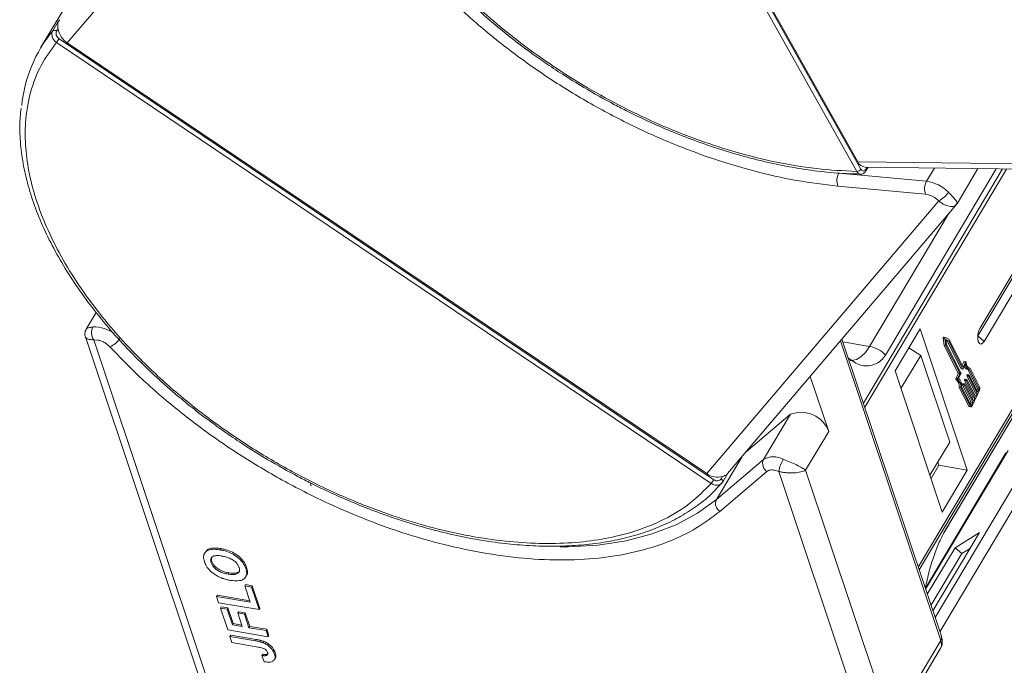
# Model space of a CAD drawing. Header units: millimetres. Extents: x -1214 to 867, y -361 to 1097.
# Tile 25 of 51: x -18 to 59, y 860 to 911. Entities that reach past the tile are written whole.
import ezdxf

# ---------------------------------------------------------------- set-up
doc = ezdxf.new("R2010")
doc.units = ezdxf.units.MM

msp = doc.modelspace()

# ---------------------------------------------------------------- linework, layer by layer
at = {"color": 7, "linetype": 'Continuous', "lineweight": 15}
for p, q in [((47.54, 899.157), (22.742, 943.418)), ((47.852, 899.332), (23.054, 943.593)), ((23.387, 943.155), (47.609, 899.922)), ((-14.407, 909.25), (4.497, 931.484)), ((-14.234, 912.65), (-16.496, 908.848)), ((-15.546, 910.195), (-15.117, 910.917)), ((-15.117, 910.917), (-14.999, 911.069)), ((-15.241, 910.167), (-15.13, 910.354)), ((36.109, 874.67), (-15.25, 909.286)), ((36.31, 874.96), (-15.049, 909.576)), ((-14.407, 909.25), (35.759, 875.438)), ((86.975, 899.415), (47.609, 899.922)), ((58.977, 899.352), (48.048, 880.977)), ((48.156, 880.655), (59.274, 899.348)), ((48.193, 899.491), (87.248, 898.988)), ((48.332, 899.489), (48.235, 899.327)), ((48.246, 899.2), (48.417, 899.488)), ((49.786, 884.748), (58.476, 899.358)), ((70.858, 899.199), (52.356, 868.091)), ((52.427, 867.877), (71.055, 899.196)), ((53.625, 899.421), (53.007, 898.382)), ((54.402, 870.841), (71.266, 899.194)), ((71.264, 899.194), (54.423, 870.879)), ((55.399, 896.627), (57.035, 899.377)), ((57.032, 886.247), (64.782, 899.277)), ((64.602, 899.279), (57.197, 886.829)), ((57.533, 885.823), (65.53, 899.268)), ((53.007, 898.382), (46.123, 899.028)), ((52.935, 897.363), (46.051, 898.01)), ((53.964, 896.849), (35.759, 875.438)), ((53.964, 896.849), (53.688, 897.077)), ((37.397, 875.438), (55.327, 896.526)), ((55.375, 896.604), (55.31, 896.541)), ((55.384, 896.636), (55.375, 896.604)), ((54.692, 895.779), (48.533, 885.423)), ((-12.134, 888.094), (-12.922, 886.769)), ((52.499, 886.793), (50.538, 883.498)), ((56.201, 875.719), (52.499, 886.793)), ((-12.986, 886.164), (-1.432, 851.601)), ((54.312, 886.061), (54.394, 885.499)), ((54.312, 886.061), (54.438, 886.039)), ((54.478, 886.135), (54.352, 886.156)), ((54.438, 886.039), (54.521, 885.477)), ((54.76, 885.987), (54.483, 886.133)), ((57.024, 886.234), (57.032, 886.247)), ((57.533, 885.823), (57.032, 886.247)), ((-0.664, 851.046), (-12.328, 885.934)), ((-12.025, 885.924), (-12.328, 885.934)), ((46.254, 885.855), (54.116, 862.338)), ((54.167, 862.674), (46.371, 885.993)), ((46.443, 885.777), (48.533, 885.423)), ((51.622, 885.319), (52.549, 884.711)), ((54.394, 885.499), (55.495, 883.336)), ((54.394, 885.499), (54.521, 885.477)), ((54.72, 885.87), (54.516, 885.978)), ((54.516, 885.978), (54.577, 885.564)), ((54.521, 885.477), (55.622, 883.315)), ((54.523, 885.929), (54.593, 885.892)), ((54.577, 885.564), (55.707, 883.343)), ((54.593, 885.892), (55.724, 883.67)), ((54.593, 885.892), (54.72, 885.87)), ((55.851, 883.649), (54.72, 885.87)), ((55.87, 883.806), (54.76, 885.987)), ((52.549, 884.711), (51.002, 882.11)), ((52.549, 884.711), (54.821, 877.915)), ((55.929, 884.222), (55.799, 883.946)), ((56.056, 884.201), (55.87, 883.806)), ((56.057, 884.05), (55.872, 883.656)), ((55.929, 884.222), (56.056, 884.201)), ((56.085, 884.227), (55.958, 884.248)), ((56.356, 883.718), (56.42, 883.707)), ((57.164, 882.244), (56.42, 883.707)), ((45.333, 878.749), (43.887, 883.072)), ((50.538, 883.498), (54.241, 872.423)), ((55.492, 883.292), (55.319, 882.923)), ((55.446, 882.902), (55.619, 883.271)), ((55.492, 883.292), (55.619, 883.271)), ((55.495, 883.336), (55.622, 883.315)), ((55.705, 883.299), (55.519, 882.905)), ((55.724, 883.67), (55.851, 883.649)), ((55.73, 883.665), (55.857, 883.643)), ((56.16, 883.107), (56.841, 881.77)), ((56.16, 883.107), (56.287, 883.085)), ((56.187, 883.202), (56.163, 883.151)), ((56.163, 883.151), (56.29, 883.129)), ((56.187, 883.202), (56.314, 883.18)), ((56.329, 883.193), (56.202, 883.215)), ((56.239, 883.606), (56.366, 883.584)), ((56.257, 883.602), (56.99, 882.164)), ((56.968, 881.749), (56.287, 883.085)), ((56.29, 883.129), (56.314, 883.18)), ((56.335, 883.187), (57.016, 881.851)), ((57.116, 882.142), (56.384, 883.582)), ((55.446, 882.902), (55.319, 882.923)), ((55.324, 882.824), (55.451, 882.803)), ((55.575, 882.198), (56.319, 880.736)), ((55.702, 882.177), (55.575, 882.198)), ((55.702, 882.177), (56.446, 880.714)), ((55.762, 882.256), (56.494, 880.816)), ((55.825, 882.393), (56.506, 881.056)), ((55.825, 882.393), (55.952, 882.371)), ((55.852, 882.488), (55.828, 882.437)), ((55.828, 882.437), (55.955, 882.415)), ((55.852, 882.488), (55.979, 882.466)), ((55.993, 882.479), (55.867, 882.501)), ((56.633, 881.035), (55.952, 882.371)), ((55.955, 882.415), (55.979, 882.466)), ((55.993, 882.75), (56.673, 881.413)), ((55.993, 882.75), (56.12, 882.728)), ((56.019, 882.845), (55.996, 882.794)), ((55.996, 882.794), (56.122, 882.772)), ((56, 882.473), (56.68, 881.137)), ((56.019, 882.845), (56.146, 882.823)), ((56.161, 882.836), (56.034, 882.858)), ((56.8, 881.392), (56.12, 882.728)), ((56.122, 882.772), (56.146, 882.823)), ((56.168, 882.83), (56.848, 881.494)), ((56.99, 882.164), (57.116, 882.142)), ((56.574, 880.757), (57.149, 881.981)), ((56.673, 881.413), (56.609, 881.277)), ((56.673, 881.413), (56.8, 881.392)), ((56.68, 881.137), (56.8, 881.392)), ((56.841, 881.77), (56.777, 881.634)), ((56.841, 881.77), (56.968, 881.749)), ((56.848, 881.494), (56.968, 881.749)), ((56.984, 882.076), (56.944, 881.991)), ((57.111, 882.055), (56.984, 882.076)), ((57.016, 881.851), (57.111, 882.055)), ((56.446, 880.714), (56.319, 880.736)), ((56.359, 880.701), (56.486, 880.679)), ((56.506, 881.056), (56.442, 880.92)), ((56.482, 880.84), (56.537, 880.831)), ((56.506, 881.056), (56.633, 881.035)), ((56.537, 880.831), (56.633, 881.035)), ((38.843, 877.139), (42.327, 880.097)), ((42.327, 880.097), (40.216, 876.548)), ((62.676, 879.267), (53.677, 864.138)), ((43.523, 875.707), (45.333, 878.749)), ((54.054, 863.011), (63.592, 879.047)), ((53.274, 875.314), (54.821, 877.915)), ((59.239, 877.081), (52.921, 866.458)), ((52.934, 866.361), (59.415, 877.257)), ((36.526, 873.415), (38.503, 876.74)), ((40.216, 876.548), (36.526, 873.415)), ((53.361, 875.055), (53.98, 876.095)), ((53.98, 876.095), (53.893, 876.354)), ((56.201, 875.719), (53.98, 876.095)), ((40.482, 875.609), (36.792, 872.476)), ((37.005, 875.214), (36.894, 875.027)), ((37.016, 874.786), (37.42, 875.466)), ((41.413, 875.619), (41.081, 875.716)), ((41.413, 875.619), (52.644, 842.023)), ((54.517, 842.822), (43.523, 875.707)), ((54.241, 872.423), (56.201, 875.719)), ((4.72, 874.498), (4.646, 874.719)), ((4.686, 874.504), (4.72, 874.498)), ((36.655, 874.408), (36.939, 874.715)), ((37.007, 874.773), (36.883, 874.635)), ((36.91, 874.657), (37.024, 874.802)), ((37.016, 874.786), (37.007, 874.773)), ((53.502, 864.661), (57.159, 870.809)), ((54.423, 870.879), (54.402, 870.841)), ((57.159, 870.809), (55.241, 869.626)), ((-3.581, 869.283), (-3.641, 869.181)), ((-2.358, 869.556), (-2.418, 869.454)), ((55.241, 869.626), (53.065, 865.968)), ((55.774, 869.169), (53.355, 865.102)), ((55.241, 869.626), (55.774, 869.169)), ((56.421, 869.568), (55.774, 869.169)), ((-3.123, 868.449), (-3.062, 868.551)), ((-1.788, 867.551), (-1.728, 867.653)), ((-0.397, 867.989), (-0.337, 868.091)), ((-0.42, 866.731), (-0.48, 866.63)), ((-0.42, 866.731), (0.109, 866.642)), ((-0.405, 867.332), (-0.345, 867.434)), ((-0.48, 866.63), (0.049, 866.54)), ((-0.049, 865.339), (-0.48, 866.63)), ((0.049, 866.54), (0.109, 866.642)), ((0.049, 866.54), (0.642, 864.766)), ((0.109, 866.642), (0.702, 864.867)), ((-2.633, 865.888), (-2.693, 865.787)), ((-2.531, 865.303), (-2.693, 865.787)), ((-2.693, 865.787), (-0.049, 865.339)), ((-2.633, 865.888), (-0.088, 865.457)), ((0.642, 864.766), (-2.531, 865.303)), ((-2.331, 864.985), (-2.391, 864.883)), ((-1.819, 863.173), (-2.391, 864.883)), ((-2.391, 864.883), (-1.862, 864.794)), ((-2.331, 864.985), (-1.802, 864.895)), ((-1.802, 864.895), (-1.862, 864.794)), ((-1.862, 864.794), (-1.452, 863.567)), ((-1.802, 864.895), (-1.392, 863.669)), ((-0.975, 864.603), (-1.035, 864.501)), ((-0.679, 863.437), (-1.035, 864.501)), ((-1.035, 864.501), (-0.506, 864.412)), ((-0.975, 864.603), (-0.446, 864.513)), ((-0.446, 864.513), (-0.506, 864.412)), ((-0.506, 864.412), (-0.15, 863.347)), ((-0.446, 864.513), (-0.09, 863.448)), ((0.702, 864.867), (0.642, 864.766)), ((-1.392, 863.669), (-1.452, 863.567)), ((-1.392, 863.669), (-0.719, 863.555)), ((1.354, 862.636), (-1.819, 863.173)), ((-1.452, 863.567), (-0.679, 863.437)), ((-0.09, 863.448), (-0.15, 863.347)), ((-0.15, 863.347), (1.192, 863.12)), ((-0.09, 863.448), (1.253, 863.221)), ((1.192, 863.12), (1.253, 863.221)), ((1.192, 863.12), (1.354, 862.636)), ((1.253, 863.221), (1.414, 862.737)), ((-1.586, 862.758), (-1.647, 862.657)), ((-1.485, 862.173), (-1.647, 862.657)), ((-1.647, 862.657), (0.354, 862.318)), ((-1.586, 862.758), (0.414, 862.419)), ((0.569, 861.825), (-1.485, 862.173)), ((0.414, 862.419), (0.354, 862.318)), ((1.036, 862.262), (0.975, 862.161)), ((1.414, 862.737), (1.354, 862.636)), ((54.116, 862.338), (52.005, 858.789)), ((1.28, 861.269), (1.322, 861.297)), ((1.907, 861.378), (1.847, 861.277)), ((52.133, 858.406), (54.082, 861.683)), ((0.907, 861.27), (0.847, 861.169)), ((0.847, 861.169), (1.049, 860.678)), ((1.28, 861.269), (1.219, 861.168)), ((1.85, 860.839), (1.911, 860.94))]:
    msp.add_line(p, q, dxfattribs=at)
at = {"color": 7, "linetype": 'Continuous', "lineweight": 15, "flags": 128}
for points in [[(57.197, 886.829), (57.094, 886.597), (57.033, 886.324), (57.022, 886.05), (57.064, 885.819), (57.151, 885.665), (57.271, 885.612), (57.405, 885.667), (57.533, 885.823)], [(54.352, 886.156), (54.347, 886.156), (54.338, 886.152), (54.33, 886.143), (54.322, 886.13), (54.316, 886.114), (54.312, 886.096), (54.311, 886.078), (54.312, 886.061)], [(54.438, 886.039), (54.437, 886.056), (54.439, 886.075), (54.443, 886.093), (54.449, 886.109), (54.457, 886.122), (54.465, 886.131), (54.474, 886.135), (54.483, 886.133)], [(48.533, 885.423), (48.207, 884.955), (47.859, 884.606), (47.504, 884.39), (47.154, 884.315), (47.024, 884.325)], [(55.958, 884.248), (55.958, 884.248), (55.95, 884.247), (55.943, 884.242), (55.935, 884.234), (55.929, 884.222)], [(56.056, 884.201), (56.062, 884.212), (56.07, 884.221), (56.077, 884.226), (56.085, 884.227), (56.091, 884.224), (56.097, 884.217), (56.102, 884.207), (56.104, 884.194)], [(56.42, 883.707), (56.363, 883.715), (56.31, 883.74), (56.26, 883.781), (56.216, 883.838), (56.178, 883.909), (56.146, 883.993), (56.121, 884.089), (56.104, 884.194)], [(55.872, 883.656), (55.87, 883.651), (55.867, 883.648), (55.864, 883.645), (55.861, 883.643), (55.858, 883.643), (55.855, 883.644), (55.853, 883.646), (55.851, 883.649)], [(56.202, 883.215), (56.201, 883.215), (56.198, 883.214), (56.195, 883.213), (56.192, 883.21), (56.19, 883.206), (56.187, 883.202)], [(56.314, 883.18), (56.316, 883.185), (56.319, 883.188), (56.322, 883.191), (56.325, 883.193), (56.328, 883.193), (56.331, 883.192), (56.333, 883.19), (56.335, 883.187)], [(55.319, 882.923), (55.314, 882.909), (55.31, 882.894), (55.308, 882.878), (55.307, 882.863), (55.309, 882.849), (55.313, 882.838), (55.318, 882.829), (55.324, 882.824)], [(55.451, 882.803), (55.445, 882.808), (55.44, 882.816), (55.436, 882.828), (55.434, 882.841), (55.435, 882.857), (55.437, 882.873), (55.441, 882.888), (55.446, 882.902)], [(55.867, 882.501), (55.866, 882.501), (55.863, 882.5), (55.86, 882.499), (55.857, 882.496), (55.854, 882.492), (55.852, 882.488)], [(55.979, 882.466), (55.981, 882.471), (55.984, 882.474), (55.987, 882.477), (55.99, 882.479), (55.993, 882.479), (55.996, 882.478), (55.998, 882.476), (56, 882.473)], [(56.034, 882.858), (56.034, 882.858), (56.031, 882.857), (56.028, 882.856), (56.025, 882.853), (56.022, 882.849), (56.019, 882.845)], [(56.146, 882.823), (56.149, 882.828), (56.152, 882.831), (56.155, 882.834), (56.158, 882.836), (56.16, 882.836), (56.163, 882.835), (56.166, 882.833), (56.168, 882.83)], [(56.574, 880.757), (56.559, 880.729), (56.543, 880.707), (56.525, 880.691), (56.507, 880.681), (56.49, 880.679), (56.473, 880.684), (56.459, 880.696), (56.446, 880.714)], [(56.494, 880.816), (56.498, 880.81), (56.503, 880.806), (56.509, 880.805), (56.514, 880.805), (56.52, 880.809), (56.526, 880.814), (56.532, 880.821), (56.537, 880.831)], [(36.894, 875.027), (36.933, 874.998), (36.967, 874.965), (36.995, 874.93), (37.014, 874.894), (37.026, 874.86), (37.028, 874.827), (37.022, 874.798), (37.016, 874.786)], [(36.526, 873.415), (35.048, 872.335), (33.364, 871.43), (31.489, 870.708), (29.44, 870.175), (27.233, 869.836), (24.887, 869.693), (24.274, 869.688)]]:
    msp.add_lwpolyline(points, dxfattribs=at)
at = {"color": 7, "linetype": 'Continuous', "lineweight": 15}
for centre, radius, start, end in [((-7.03, 903.222), 11.007, 140.69222, 174.25109), ((-15.412, 909.984), 0.25, 47.01395, 122.61801), ((-13.511, 910.626), 1.642, 189.53792, 236.91943), ((-17.211, 910.862), 2.516, 321.22878, 329.26707), ((48.257, 900.188), 0.701, 202.38754, 264.82007), ((47.527, 899.545), 0.389, 271.86957, 326.65022), ((48.131, 899.254), 0.127, 334.9016, 34.91091), ((47.191, 898.441), 1.219, 151.18028, 200.71735), ((54.075, 897.794), 1.219, 151.18028, 200.71735), ((52.641, 895.508), 2.897, 44.08958, 82.73227), ((53.236, 898.427), 1.738, 294.72838, 328.68213), ((-11.513, 886.5), 0.992, 152.93971, 214.78153), ((-12.294, 884.33), 2.624, 53.36371, 92.24668), ((-11.679, 886.904), 1.629, 292.19416, 328.53821), ((48.091, 883.101), 2.364, 44.17003, 79.23127), ((56.352, 883.971), 0.383, 193.00683, 252.83199), ((56.546, 884.043), 0.489, 179.14886, 250.63977), ((55.441, 883.317), 0.0567, 333.77355, 19.48983), ((55.568, 883.296), 0.0567, 333.77355, 19.48983), ((55.654, 883.324), 0.0567, 333.77355, 19.48983), ((55.733, 883.674), 0.00971, 201.38595, 255.78405), ((56.214, 883.126), 0.0567, 153.77355, 199.48983), ((56.341, 883.104), 0.0567, 153.77355, 199.48983), ((54.899, 882.291), 0.682, 352.18235, 51.47014), ((55.026, 882.27), 0.682, 352.18235, 51.47014), ((54.937, 882.318), 0.827, 355.68243, 45.21949), ((55.879, 882.412), 0.0567, 153.77355, 199.48983), ((56.006, 882.39), 0.0567, 153.77355, 199.48983), ((56.046, 882.769), 0.0567, 153.77355, 199.48983), ((56.173, 882.747), 0.0567, 153.77355, 199.48983), ((56.883, 882.126), 0.113, 333.77355, 19.48983), ((56.844, 882.131), 0.34, 333.77355, 19.48983), ((57.01, 882.105), 0.113, 333.77355, 19.48983), ((56.374, 880.757), 0.0583, 201.38595, 255.78405), ((43.162, 877.934), 2.318, 20.56201, 111.12041), ((41.007, 875.181), 1.58, 61.21773, 120.05501), ((40.902, 876.235), 0.754, 155.50463, 236.15322), ((44.242, 875.098), 2.877, 149.34716, 169.56759), ((36.615, 876.623), 1.463, 234.17683, 285.47163), ((34.148, 876.245), 2.516, 321.22878, 329.26707), ((37.212, 873.102), 0.754, 155.50463, 236.15322), ((53.436, 862.045), 0.741, 330.73976, 23.28904), ((53.784, 862.56), 0.399, 326.22451, 16.67319)]:
    msp.add_arc(centre, radius, start, end, dxfattribs=at)
for points, knots in [([(47.54, 899.157), (46.492, 899.209), (44.364, 899.314), (40.937, 899.903), (37.629, 900.757), (34.524, 901.812), (31.673, 902.982), (28.84, 904.349), (26.055, 905.904), (23.368, 907.62), (20.825, 909.468), (18.448, 911.424), (16.055, 913.656), (13.74, 916.161), (11.631, 918.895), (9.921, 921.612), (8.589, 924.324), (7.643, 927.043), (7.165, 929.524), (7.073, 931.727), (7.278, 933.649), (7.772, 935.458), (8.561, 937.129), (9.631, 938.635), (10.963, 939.948), (12.535, 941.061), (14.494, 942.052), (16.886, 942.832), (19.698, 943.34), (21.738, 943.392), (22.742, 943.418)], [0, 0, 0, 0, 0.038845, 0.078883, 0.12003, 0.152186, 0.184338, 0.217171, 0.25, 0.282833, 0.315662, 0.347818, 0.37997, 0.421121, 0.461157, 0.5, 0.538846, 0.578883, 0.62003, 0.652186, 0.684338, 0.717171, 0.75, 0.782833, 0.815662, 0.847818, 0.87997, 0.921121, 0.961156, 1, 1, 1, 1]), ([(79.368, 904.353), (78.306, 905.012), (76.16, 906.344), (73.12, 908.604), (70.246, 911.044), (67.613, 913.639), (65.277, 916.332), (63.282, 919.069), (61.658, 921.793), (60.408, 924.473), (59.526, 927.107), (59.021, 929.69), (58.916, 932.188), (59.226, 934.548), (59.945, 936.721), (61.064, 938.658), (62.519, 940.351), (63.768, 941.255), (64.386, 941.702)], [0, 0, 0, 0, 0.061038, 0.123312, 0.186438, 0.25, 0.313562, 0.376688, 0.438962, 0.5, 0.561038, 0.623312, 0.686438, 0.75, 0.813562, 0.876688, 0.938962, 1, 1, 1, 1]), ([(6.779, 933.191), (6.742, 932.773), (6.657, 931.822), (6.747, 930.267), (7.006, 928.551), (7.452, 926.796), (8.073, 925.015), (8.866, 923.219), (9.825, 921.419), (10.94, 919.628), (12.204, 917.856), (13.605, 916.117), (15.128, 914.424), (16.754, 912.794), (18.448, 911.254), (20.149, 909.844), (21.689, 908.672), (23.105, 907.669), (24.518, 906.723), (25.549, 906.095), (26.11, 905.754)], [0, 0, 0, 0, 0.047763, 0.108564, 0.169412, 0.23026, 0.29107, 0.351811, 0.412448, 0.472949, 0.533269, 0.593337, 0.65303, 0.712106, 0.770046, 0.825494, 0.876205, 0.912323, 0.952312, 1, 1, 1, 1]), ([(46.051, 898.01), (44.974, 898.139), (42.799, 898.399), (39.377, 899.177), (35.866, 900.244), (32.323, 901.616), (28.825, 903.261), (25.441, 905.144), (22.236, 907.219), (19.239, 909.456), (16.451, 911.847), (13.879, 914.393), (11.563, 917.07), (9.56, 919.826), (7.912, 922.606), (6.658, 925.35), (5.776, 928.016), (5.519, 929.702), (5.392, 930.536)], [0, 0, 0, 0, 0.061038, 0.123312, 0.186438, 0.25, 0.313562, 0.376688, 0.438962, 0.5, 0.561038, 0.623312, 0.686438, 0.75, 0.813562, 0.876688, 0.938962, 1, 1, 1, 1]), ([(-15.117, 910.917), (-15.116, 910.918), (-15.115, 910.919), (-15.114, 910.92), (-15.114, 910.919), (-15.118, 910.906), (-15.143, 910.834), (-15.164, 910.687), (-15.15, 910.501), (-15.134, 910.378), (-15.13, 910.354)], [0, 0, 0, 0, 0.003793, 0.007579, 0.014093, 0.034497, 0.13062, 0.51526, 0.901442, 1, 1, 1, 1]), ([(-15.25, 909.286), (-15.296, 909.321), (-15.386, 909.389), (-15.49, 909.517), (-15.563, 909.65), (-15.618, 909.818), (-15.629, 910.013), (-15.573, 910.137), (-15.546, 910.195)], [0, 0, 0, 0, 0.152956, 0.297992, 0.435105, 0.564288, 0.797856, 1, 1, 1, 1]), ([(-15.049, 909.576), (-15.097, 909.615), (-15.193, 909.694), (-15.276, 909.856), (-15.3, 910.025), (-15.261, 910.12), (-15.241, 910.167)], [0, 0, 0, 0, 0.250048, 0.499879, 0.74922, 1, 1, 1, 1]), ([(36.109, 874.67), (35.589, 874.142), (34.535, 873.07), (32.455, 871.803), (30.189, 870.891), (27.832, 870.314), (25.484, 870.004), (22.966, 869.919), (20.299, 870.069), (17.53, 870.448), (14.706, 871.052), (11.859, 871.866), (8.754, 872.975), (5.436, 874.425), (2.004, 876.241), (-1.233, 878.261), (-4.296, 880.487), (-7.19, 882.935), (-9.659, 885.385), (-11.7, 887.745), (-13.353, 889.964), (-14.772, 892.219), (-15.933, 894.49), (-16.818, 896.735), (-17.41, 898.915), (-17.712, 901.011), (-17.728, 903.188), (-17.358, 905.377), (-16.552, 907.503), (-15.68, 908.698), (-15.25, 909.286)], [0, 0, 0, 0, 0.038845, 0.078883, 0.12003, 0.152186, 0.184338, 0.217171, 0.25, 0.282833, 0.315662, 0.347818, 0.37997, 0.421121, 0.461157, 0.5, 0.538846, 0.578883, 0.62003, 0.652186, 0.684338, 0.717171, 0.75, 0.782833, 0.815662, 0.847818, 0.87997, 0.921121, 0.961156, 1, 1, 1, 1]), ([(26.11, 905.754), (26.915, 905.29), (28.043, 904.64), (29.744, 903.768), (31.202, 903.068), (32.953, 902.302), (34.799, 901.577), (36.73, 900.908), (38.713, 900.316), (40.721, 899.817), (42.736, 899.419), (44.734, 899.137), (46.438, 898.977), (47.447, 898.962), (47.821, 898.956)], [0, 0, 0, 0, 0.1137, 0.159318, 0.234954, 0.313176, 0.396777, 0.483673, 0.573025, 0.664169, 0.756641, 0.850112, 0.944348, 1, 1, 1, 1]), ([(-18.034, 904.134), (-18.076, 903.671), (-18.166, 902.675), (-18.076, 901.073), (-17.817, 899.357), (-17.371, 897.601), (-16.749, 895.82), (-15.956, 894.024), (-14.998, 892.225), (-13.882, 890.433), (-12.618, 888.662), (-11.218, 886.922), (-9.694, 885.229), (-8.068, 883.6), (-6.375, 882.06), (-4.673, 880.65), (-3.133, 879.478), (-1.717, 878.474), (-0.304, 877.528), (0.727, 876.901), (1.288, 876.559)], [0, 0, 0, 0, 0.052695, 0.113181, 0.173714, 0.234247, 0.294742, 0.355168, 0.415492, 0.475679, 0.535686, 0.595444, 0.654827, 0.713597, 0.771238, 0.826398, 0.876847, 0.912777, 0.952559, 1, 1, 1, 1]), ([(47.821, 898.945), (47.81, 898.945), (47.769, 898.944), (47.699, 898.976), (47.612, 899.043), (47.564, 899.118), (47.54, 899.157)], [0, 0, 0, 0, 0.103891, 0.386277, 0.684984, 1, 1, 1, 1]), ([(47.829, 898.941), (47.869, 898.944), (47.949, 898.949), (48.064, 899.003), (48.168, 899.086), (48.22, 899.162), (48.246, 899.2)], [0, 0, 0, 0, 0.254858, 0.509073, 0.758744, 1, 1, 1, 1]), ([(48.235, 899.327), (48.207, 899.288), (48.15, 899.212), (48.042, 899.18), (47.934, 899.215), (47.879, 899.293), (47.852, 899.332)], [0, 0, 0, 0, 0.250048, 0.499878, 0.749219, 1, 1, 1, 1]), ([(55.31, 896.541), (55.277, 896.501), (55.193, 896.397), (54.889, 896.379), (54.523, 896.487), (54.201, 896.664), (54.042, 896.787), (53.964, 896.849)], [0, 0, 0, 0, 0.175403, 0.449531, 0.723721, 0.863357, 1, 1, 1, 1]), ([(54.721, 897.524), (54.844, 897.397), (55.09, 897.145), (55.317, 896.874), (55.423, 896.699), (55.395, 896.654), (55.384, 896.636)], [0, 0, 0, 0, 0.272406, 0.544526, 0.816401, 1, 1, 1, 1]), ([(-12.921, 886.768), (-12.921, 886.769), (-12.923, 886.818), (-12.78, 886.886), (-12.524, 886.93), (-12.396, 886.952)], [0, 0, 0, 0, 0.008426, 0.503954, 1, 1, 1, 1]), ([(-12.922, 886.769), (-12.947, 886.72), (-12.997, 886.623), (-13.026, 886.465), (-13.026, 886.31), (-13, 886.214), (-12.987, 886.167)], [0, 0, 0, 0, 0.261629, 0.519718, 0.767594, 1, 1, 1, 1]), ([(-12.328, 885.934), (-12.41, 885.94), (-12.575, 885.95), (-12.82, 886.012), (-12.981, 886.09), (-12.97, 886.158), (-12.968, 886.17)], [0, 0, 0, 0, 0.221883, 0.448649, 0.893908, 1, 1, 1, 1]), ([(-12.025, 885.924), (-11.94, 885.905), (-11.768, 885.866), (-11.505, 885.744), (-11.258, 885.586), (-11.128, 885.458), (-11.064, 885.395)], [0, 0, 0, 0, 0.245536, 0.5, 0.754464, 1, 1, 1, 1]), ([(36.792, 872.476), (36.19, 872.016), (34.973, 871.087), (32.724, 870.029), (30.173, 869.238), (27.33, 868.763), (24.26, 868.612), (21.026, 868.785), (17.697, 869.269), (14.315, 870.045), (10.887, 871.107), (7.417, 872.459), (3.943, 874.097), (0.539, 875.996), (-2.728, 878.12), (-5.785, 880.425), (-8.602, 882.85), (-10.249, 884.553), (-11.064, 885.395)], [0, 0, 0, 0, 0.061038, 0.123312, 0.186438, 0.25, 0.313562, 0.376688, 0.438962, 0.5, 0.561038, 0.623312, 0.686438, 0.75, 0.813562, 0.876688, 0.938962, 1, 1, 1, 1]), ([(46.873, 884.491), (47.189, 884.277), (47.835, 883.84), (48.748, 883.891), (49.417, 884.237), (49.679, 884.6), (49.786, 884.748)], [0, 0, 0, 0, 0.322243, 0.6588, 0.860858, 1, 1, 1, 1]), ([(1.288, 876.559), (2.092, 876.096), (3.22, 875.446), (4.922, 874.574), (6.379, 873.873), (8.131, 873.108), (9.976, 872.383), (11.908, 871.714), (13.89, 871.122), (15.899, 870.622), (17.913, 870.225), (19.913, 869.939), (21.883, 869.77), (23.809, 869.721), (25.676, 869.796), (27.474, 869.996), (29.191, 870.324), (30.819, 870.779), (32.346, 871.365), (33.768, 872.079), (35.064, 872.934), (36.035, 873.711), (36.511, 874.246), (36.655, 874.408)], [0, 0, 0, 0, 0.061078, 0.085583, 0.126213, 0.168233, 0.213142, 0.259821, 0.307819, 0.35678, 0.406454, 0.456665, 0.507287, 0.558234, 0.60945, 0.66091, 0.712607, 0.764564, 0.816832, 0.869499, 0.922694, 0.976601, 1, 1, 1, 1]), ([(41.767, 876.565), (41.95, 876.491), (42.316, 876.342), (42.827, 876.117), (43.252, 875.9), (43.433, 875.771), (43.523, 875.707)], [0, 0, 0, 0, 0.2498135, 0.4993654, 0.7486919, 1, 1, 1, 1]), ([(37.005, 875.214), (37.07, 875.237), (37.189, 875.279), (37.311, 875.353), (37.373, 875.408), (37.397, 875.438), (37.397, 875.438)], [0, 0, 0, 0, 0.367399, 0.679388, 0.99988, 1, 1, 1, 1]), ([(43.523, 875.707), (43.406, 875.66), (43.173, 875.568), (42.636, 875.49), (42.121, 875.492), (41.704, 875.544), (41.509, 875.594), (41.413, 875.619)], [0, 0, 0, 0, 0.251314, 0.500207, 0.749155, 0.875936, 1, 1, 1, 1]), ([(36.883, 874.635), (36.819, 874.598), (36.719, 874.541), (36.551, 874.524), (36.408, 874.538), (36.255, 874.583), (36.158, 874.64), (36.109, 874.67)], [0, 0, 0, 0, 0.292745, 0.454657, 0.626508, 0.808292, 1, 1, 1, 1]), ([(36.894, 875.027), (36.863, 874.988), (36.8, 874.91), (36.645, 874.861), (36.472, 874.872), (36.364, 874.93), (36.31, 874.96)], [0, 0, 0, 0, 0.250048, 0.499878, 0.749219, 1, 1, 1, 1]), ([(54.423, 870.879), (54.321, 870.692), (54.058, 870.212), (53.626, 869.136), (53.186, 867.781), (53.009, 866.898), (52.921, 866.458)], [0, 0, 0, 0, 0.1477023, 0.38008, 0.6915654, 1, 1, 1, 1]), ([(-3.649, 868.533), (-3.669, 868.6), (-3.728, 868.802), (-3.715, 869.11), (-3.51, 869.369), (-3.133, 869.508), (-2.742, 869.504), (-2.481, 869.464), (-2.418, 869.454)], [0, 0, 0, 0, 0.101398, 0.306996, 0.506144, 0.685262, 0.924557, 1, 1, 1, 1]), ([(-3.563, 869.271), (-3.521, 869.338), (-3.427, 869.49), (-3.068, 869.607), (-2.682, 869.606), (-2.42, 869.565), (-2.358, 869.556)], [0, 0, 0, 0, 0.224631, 0.505852, 0.881552, 1, 1, 1, 1]), ([(-2.418, 869.454), (-2.333, 869.438), (-2.076, 869.39), (-1.646, 869.25), (-1.16, 868.981), (-0.767, 868.642), (-0.516, 868.296), (-0.433, 868.082), (-0.397, 867.989)], [0, 0, 0, 0, 0.101888, 0.307343, 0.492963, 0.678647, 0.860791, 1, 1, 1, 1]), ([(-2.358, 869.556), (-2.272, 869.54), (-2.015, 869.491), (-1.585, 869.351), (-1.099, 869.083), (-0.707, 868.744), (-0.456, 868.398), (-0.373, 868.183), (-0.337, 868.091)], [0, 0, 0, 0, 0.101888, 0.307343, 0.492963, 0.678647, 0.860791, 1, 1, 1, 1]), ([(-3.347, 867.981), (-3.374, 868.015), (-3.426, 868.083), (-3.488, 868.181), (-3.54, 868.273), (-3.582, 868.36), (-3.619, 868.447), (-3.639, 868.504), (-3.649, 868.533)], [0, 0, 0, 0, 0.185429, 0.37219, 0.527708, 0.683877, 0.841678, 1, 1, 1, 1]), ([(-3.123, 868.449), (-3.14, 868.516), (-3.175, 868.65), (-3.132, 868.825), (-3.002, 868.951), (-2.749, 869.021), (-2.487, 869.007), (-2.306, 868.978), (-2.271, 868.973)], [0, 0, 0, 0, 0.160292, 0.321922, 0.490761, 0.657569, 0.933883, 1, 1, 1, 1]), ([(-1.788, 867.551), (-1.873, 867.568), (-2.089, 867.609), (-2.412, 867.72), (-2.723, 867.908), (-2.945, 868.116), (-3.068, 868.304), (-3.109, 868.412), (-3.123, 868.449)], [0, 0, 0, 0, 0.158617, 0.400864, 0.573059, 0.745486, 0.912985, 1, 1, 1, 1]), ([(-3.062, 868.551), (-3.081, 868.618), (-3.118, 868.753), (-3.078, 868.861), (-3.059, 868.915)], [0, 0, 0, 0, 0.499688, 1, 1, 1, 1]), ([(-1.728, 867.653), (-1.813, 867.669), (-2.028, 867.71), (-2.352, 867.821), (-2.663, 868.009), (-2.885, 868.217), (-3.007, 868.405), (-3.048, 868.514), (-3.062, 868.551)], [0, 0, 0, 0, 0.158617, 0.400864, 0.573059, 0.745486, 0.912985, 1, 1, 1, 1]), ([(-2.271, 868.973), (-2.186, 868.956), (-1.946, 868.91), (-1.591, 868.784), (-1.266, 868.564), (-1.057, 868.35), (-0.964, 868.182), (-0.932, 868.094), (-0.926, 868.078)], [0, 0, 0, 0, 0.15859, 0.447239, 0.620381, 0.793575, 0.961295, 1, 1, 1, 1]), ([(-2.449, 867.313), (-2.535, 867.356), (-2.708, 867.442), (-3.009, 867.644), (-3.224, 867.832), (-3.334, 867.966), (-3.347, 867.981)], [0, 0, 0, 0, 0.250896, 0.502166, 0.940512, 1, 1, 1, 1]), ([(-0.926, 868.078), (-0.909, 868.011), (-0.875, 867.877), (-0.926, 867.705), (-1.063, 867.574), (-1.334, 867.502), (-1.599, 867.521), (-1.77, 867.549), (-1.788, 867.551)], [0, 0, 0, 0, 0.15971, 0.320429, 0.491074, 0.67705, 0.96629, 1, 1, 1, 1]), ([(-0.876, 867.822), (-0.876, 867.821), (-0.893, 867.76), (-1.009, 867.679), (-1.27, 867.602), (-1.538, 867.623), (-1.71, 867.65), (-1.728, 867.653)], [0, 0, 0, 0, 0.007065, 0.256397, 0.528131, 0.950746, 1, 1, 1, 1]), ([(-0.397, 867.989), (-0.378, 867.922), (-0.318, 867.721), (-0.328, 867.409), (-0.534, 867.148), (-0.913, 867.011), (-1.296, 867.016), (-1.549, 867.055), (-1.605, 867.064)], [0, 0, 0, 0, 0.102171, 0.30922, 0.51365, 0.692275, 0.932413, 1, 1, 1, 1]), ([(-0.337, 868.091), (-0.318, 868.024), (-0.262, 867.824), (-0.242, 867.582), (-0.342, 867.472), (-0.365, 867.447)], [0, 0, 0, 0, 0.2755795, 0.8340435, 1, 1, 1, 1]), ([(-1.605, 867.064), (-1.647, 867.071), (-1.732, 867.086), (-1.866, 867.116), (-2.006, 867.151), (-2.152, 867.195), (-2.301, 867.248), (-2.4, 867.291), (-2.449, 867.313)], [0, 0, 0, 0, 0.15395, 0.308181, 0.478699, 0.649961, 0.824203, 1, 1, 1, 1]), ([(0.354, 862.318), (0.396, 862.31), (0.481, 862.295), (0.597, 862.272), (0.7, 862.248), (0.791, 862.223), (0.883, 862.196), (0.945, 862.173), (0.975, 862.161)], [0, 0, 0, 0, 0.20827, 0.416707, 0.561481, 0.706573, 0.852825, 1, 1, 1, 1]), ([(0.414, 862.419), (0.457, 862.412), (0.542, 862.397), (0.657, 862.373), (0.76, 862.349), (0.851, 862.324), (0.943, 862.297), (1.005, 862.274), (1.036, 862.262)], [0, 0, 0, 0, 0.20827, 0.416707, 0.561481, 0.706573, 0.852825, 1, 1, 1, 1]), ([(0.975, 862.161), (1.063, 862.12), (1.24, 862.039), (1.483, 861.854), (1.719, 861.593), (1.799, 861.396), (1.847, 861.277)], [0, 0, 0, 0, 0.20646, 0.413515, 0.645211, 1, 1, 1, 1]), ([(1.036, 862.262), (1.124, 862.222), (1.3, 862.141), (1.543, 861.955), (1.779, 861.694), (1.859, 861.497), (1.907, 861.378)], [0, 0, 0, 0, 0.20646, 0.413515, 0.645211, 1, 1, 1, 1]), ([(54.066, 861.676), (54.079, 861.692), (54.195, 861.824), (54.249, 862.181), (54.24, 862.511), (54.167, 862.668), (54.164, 862.675)], [0, 0, 0, 0, 0.057618, 0.507331, 0.977166, 1, 1, 1, 1]), ([(0.569, 861.825), (0.654, 861.809), (0.801, 861.782), (0.987, 861.727), (1.116, 861.662), (1.197, 861.593), (1.267, 861.502), (1.292, 861.437), (1.307, 861.397)], [0, 0, 0, 0, 0.292027, 0.504854, 0.613905, 0.723685, 0.829816, 1, 1, 1, 1]), ([(1.307, 861.397), (1.314, 861.377), (1.326, 861.335), (1.324, 861.283), (1.311, 861.24), (1.289, 861.21), (1.258, 861.185), (1.232, 861.174), (1.219, 861.168)], [0, 0, 0, 0, 0.202387, 0.410907, 0.557829, 0.709472, 0.853224, 1, 1, 1, 1]), ([(1.907, 861.378), (1.924, 861.312), (1.964, 861.163), (1.969, 861.004), (1.911, 860.949), (1.906, 860.944)], [0, 0, 0, 0, 0.417409, 0.949218, 1, 1, 1, 1]), ([(1.219, 861.168), (1.199, 861.162), (1.158, 861.151), (1.09, 861.149), (1.027, 861.151), (0.968, 861.155), (0.908, 861.161), (0.867, 861.166), (0.847, 861.169)], [0, 0, 0, 0, 0.193806, 0.393127, 0.544069, 0.695412, 0.847613, 1, 1, 1, 1]), ([(0.907, 861.27), (0.928, 861.268), (0.969, 861.262), (1.033, 861.256), (1.097, 861.252), (1.161, 861.251), (1.225, 861.254), (1.261, 861.264), (1.28, 861.269)], [0, 0, 0, 0, 0.155996, 0.312125, 0.480895, 0.650212, 0.823248, 1, 1, 1, 1]), ([(1.847, 861.277), (1.866, 861.21), (1.909, 861.058), (1.883, 860.848), (1.736, 860.702), (1.457, 860.629), (1.209, 860.659), (1.049, 860.678)], [0, 0, 0, 0, 0.155292, 0.353145, 0.543243, 0.704067, 1, 1, 1, 1])]:
    msp.add_open_spline(points, degree=3, knots=knots, dxfattribs=at)
for points in [[(52.935, 897.363), (53.062, 897.341), (53.316, 897.297), (53.564, 897.151), (53.688, 897.077)], [(40.482, 875.609), (40.559, 875.656), (40.713, 875.749), (40.959, 875.727), (41.081, 875.716)]]:
    msp.add_open_spline(points, degree=3, dxfattribs=at)

doc.saveas('drawing.dxf')
